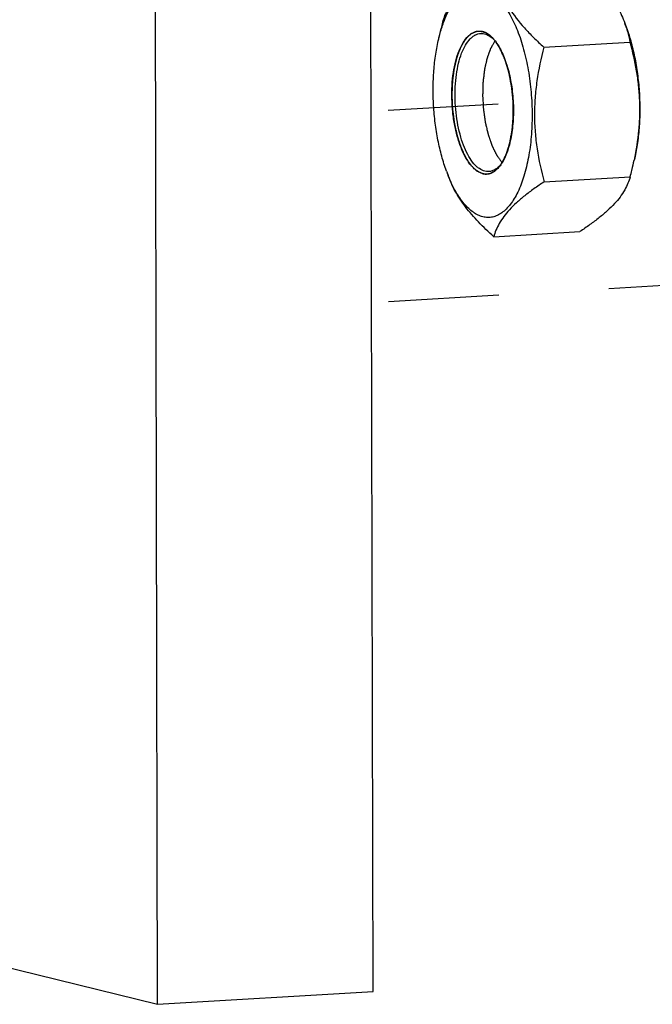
# Model space of a CAD drawing. Header units: millimetres. Extents: x 0 to 2731, y -3524 to -2222.
# Tile 102 of 221: x 1668 to 1695, y -2644 to -2603. Entities that reach past the tile are written whole.
import ezdxf

# ---------------------------------------------------------------- set-up
doc = ezdxf.new("R2010")
doc.units = ezdxf.units.MM
doc.header["$LTSCALE"] = 46.255
doc.linetypes.add('HIDDEN', pattern=[0.2, 0.1, -0.1])
doc.layers.get('0').update_dxf_attribs({"linetype": 'CONTINUOUS'})
doc.layers.add('00_COMPONENTS', color=7, linetype='CONTINUOUS')

msp = doc.modelspace()

# ---------------------------------------------------------------- linework, layer by layer
at = {"linetype": 'HIDDEN'}
for p, q in [((1683.603, -2606.885), (1689.557, -2606.537)), ((1683.621, -2614.899), (1715.791, -2613.016))]:
    msp.add_line(p, q, dxfattribs=at)
at = {"layer": '00_COMPONENTS', "color": 7}
for p, q in [((1682.97, -2643.838), (1682.355, -2365.818)), ((1673.942, -2644.368), (1673.327, -2366.349)), ((1693.524, -2603.242), (1693.593, -2603.433)), ((1685.722, -2603.895), (1685.824, -2603.463)), ((1690.126, -2604.242), (1693.738, -2604.03)), ((1693.816, -2609.41), (1693.919, -2608.978)), ((1686.047, -2609.44), (1686.117, -2609.63)), ((1690.139, -2609.889), (1693.75, -2609.677)), ((1688.027, -2612.189), (1691.638, -2611.977)), ((1630.936, -2633.746), (1673.942, -2644.368)), ((1673.942, -2644.368), (1682.97, -2643.838))]:
    msp.add_line(p, q, dxfattribs=at)
for centre, radius, start, end in [((1701.225, -2607.128), 15.831, 165.6168, 166.6127), ((1689.19, -2604.828), 4.615, 17.5828, 20.1003), ((1687.135, -2604.822), 1.273, 45.1197, 46.682), ((1686.813, -2604.969), 1.611, 40.0276, 41.9117), ((1687.093, -2604.864), 1.332, 44.3209, 45.1252), ((1679.996, -2606.117), 14.207, 346.601, 348.3913), ((1692.342, -2607.138), 6.703, 200.0847, 201.8221), ((1687.01, -2608.249), 1.605, 324.8068, 326.6379), ((1687.298, -2608.318), 1.33, 321.4859, 322.3293), ((1678.415, -2605.744), 15.831, 345.6168, 346.6127)]:
    msp.add_arc(centre, radius, start, end, dxfattribs=at)
for points, knots in [([(1691.613, -2600.684), (1691.833, -2600.882), (1692.249, -2601.281), (1692.799, -2601.912), (1693.232, -2602.562), (1693.441, -2603.017), (1693.524, -2603.242)], [0, 0, 0, 0, 0.27568, 0.53586, 0.777098, 1, 1, 1, 1]), ([(1685.89, -2603.196), (1685.917, -2603.103), (1685.983, -2602.914), (1686.177, -2602.519), (1686.473, -2602.134), (1686.85, -2601.763), (1687.196, -2601.471), (1687.584, -2601.18), (1687.859, -2600.99), (1688.002, -2600.896)], [0, 0, 0, 0, 0.090643, 0.188157, 0.412777, 0.543282, 0.685714, 0.838593, 1, 1, 1, 1]), ([(1688.002, -2600.896), (1688.029, -2601.037), (1688.094, -2601.323), (1688.233, -2601.749), (1688.421, -2602.177), (1688.755, -2602.761), (1689.193, -2603.318), (1689.702, -2603.849), (1689.982, -2604.111), (1690.126, -2604.242)], [0, 0, 0, 0, 0.106789, 0.21718, 0.332414, 0.453614, 0.715399, 0.855348, 1, 1, 1, 1]), ([(1685.927, -2603.208), (1685.973, -2603.084), (1686.07, -2602.849), (1686.242, -2602.527), (1686.403, -2602.296), (1686.541, -2602.14), (1686.675, -2602.01), (1686.852, -2601.88), (1687.082, -2601.78), (1687.319, -2601.744), (1687.476, -2601.763), (1687.553, -2601.782)], [0, 0, 0, 0, 0.168535, 0.322342, 0.461278, 0.525394, 0.586143, 0.698537, 0.801757, 0.900429, 1, 1, 1, 1]), ([(1687.553, -2601.782), (1687.623, -2601.799), (1687.764, -2601.851), (1687.967, -2601.973), (1688.165, -2602.138), (1688.357, -2602.346), (1688.54, -2602.593), (1688.781, -2602.988), (1689.047, -2603.568), (1689.301, -2604.353), (1689.49, -2605.221), (1689.608, -2606.139), (1689.65, -2607.074), (1689.614, -2607.99), (1689.501, -2608.852), (1689.317, -2609.629), (1689.102, -2610.202), (1688.896, -2610.589), (1688.734, -2610.83), (1688.56, -2611.031), (1688.376, -2611.189), (1688.182, -2611.303), (1687.982, -2611.371), (1687.776, -2611.391), (1687.64, -2611.372), (1687.574, -2611.356)], [0, 0, 0, 0, 0.019224, 0.040028, 0.062815, 0.087841, 0.115217, 0.144949, 0.211082, 0.284995, 0.364727, 0.447914, 0.531972, 0.614264, 0.692263, 0.763717, 0.826858, 0.854987, 0.880754, 0.904235, 0.925632, 0.945304, 0.963783, 0.981763, 1, 1, 1, 1]), ([(1685.722, -2603.895), (1685.736, -2603.834), (1685.794, -2603.603), (1685.865, -2603.374), (1685.927, -2603.208)], [0, 0, 0, 0, 0.260505, 1, 1, 1, 1]), ([(1687.57, -2609.548), (1687.483, -2609.526), (1687.354, -2609.462), (1687.201, -2609.337), (1687.04, -2609.168), (1686.854, -2608.893), (1686.665, -2608.498), (1686.507, -2608.034), (1686.385, -2607.52), (1686.304, -2606.972), (1686.268, -2606.409), (1686.276, -2605.853), (1686.329, -2605.321), (1686.425, -2604.834), (1686.561, -2604.407), (1686.732, -2604.055), (1686.907, -2603.822), (1687.062, -2603.691), (1687.178, -2603.623), (1687.299, -2603.582), (1687.381, -2603.573), (1687.422, -2603.573)], [0, 0, 0, 0, 0.039201, 0.061498, 0.08591, 0.141394, 0.205618, 0.277468, 0.355212, 0.436723, 0.51965, 0.601562, 0.680085, 0.753044, 0.818628, 0.875602, 0.923637, 0.944645, 0.964022, 0.982261, 1, 1, 1, 1]), ([(1687.66, -2609.443), (1687.577, -2609.422), (1687.453, -2609.361), (1687.307, -2609.243), (1687.152, -2609.081), (1686.974, -2608.82), (1686.791, -2608.443), (1686.638, -2608.001), (1686.52, -2607.51), (1686.44, -2606.986), (1686.402, -2606.448), (1686.407, -2605.913), (1686.455, -2605.401), (1686.543, -2604.929), (1686.669, -2604.514), (1686.829, -2604.168), (1686.994, -2603.936), (1687.141, -2603.803), (1687.251, -2603.731), (1687.366, -2603.684), (1687.445, -2603.671), (1687.483, -2603.668)], [0, 0, 0, 0, 0.039025, 0.061191, 0.085442, 0.140516, 0.204238, 0.275541, 0.352749, 0.433794, 0.516384, 0.598141, 0.676732, 0.750006, 0.816149, 0.873884, 0.922768, 0.944162, 0.963845, 0.98226, 1, 1, 1, 1]), ([(1687.422, -2603.573), (1687.433, -2603.573), (1687.478, -2603.575), (1687.523, -2603.582), (1687.557, -2603.59)], [0, 0, 0, 0, 0.247325, 1, 1, 1, 1]), ([(1687.483, -2603.668), (1687.497, -2603.668), (1687.552, -2603.667), (1687.607, -2603.674), (1687.647, -2603.684)], [0, 0, 0, 0, 0.247497, 1, 1, 1, 1]), ([(1687.557, -2603.59), (1687.639, -2603.61), (1687.808, -2603.692), (1687.945, -2603.819), (1688.011, -2603.893)], [0, 0, 0, 0, 0.459361, 1, 1, 1, 1]), ([(1687.647, -2603.684), (1687.711, -2603.7), (1687.842, -2603.757), (1687.953, -2603.845), (1688.008, -2603.896)], [0, 0, 0, 0, 0.467991, 1, 1, 1, 1]), ([(1693.589, -2603.434), (1693.605, -2603.484), (1693.663, -2603.68), (1693.71, -2603.88), (1693.738, -2604.03)], [0, 0, 0, 0, 0.254249, 1, 1, 1, 1]), ([(1693.593, -2603.433), (1693.668, -2603.638), (1693.804, -2604.068), (1693.96, -2604.742), (1694.072, -2605.452), (1694.139, -2606.183), (1694.158, -2606.916), (1694.13, -2607.634), (1694.053, -2608.322), (1693.969, -2608.765), (1693.919, -2608.978)], [0, 0, 0, 0, 0.116534, 0.24023, 0.368858, 0.5, 0.631142, 0.75977, 0.883466, 1, 1, 1, 1]), ([(1686.047, -2609.44), (1685.972, -2609.235), (1685.837, -2608.805), (1685.681, -2608.13), (1685.568, -2607.42), (1685.501, -2606.69), (1685.482, -2605.957), (1685.511, -2605.238), (1685.587, -2604.55), (1685.671, -2604.107), (1685.722, -2603.895)], [0, 0, 0, 0, 0.116534, 0.24023, 0.368858, 0.5, 0.631142, 0.75977, 0.883466, 1, 1, 1, 1]), ([(1688.079, -2603.973), (1688.069, -2603.992), (1688.048, -2604.029), (1688.016, -2604.085), (1687.985, -2604.141), (1687.959, -2604.187), (1687.938, -2604.224), (1687.925, -2604.248), (1687.914, -2604.266), (1687.908, -2604.278), (1687.903, -2604.287), (1687.9, -2604.292), (1687.898, -2604.296), (1687.896, -2604.298), (1687.895, -2604.302), (1687.893, -2604.306), (1687.89, -2604.315), (1687.886, -2604.328), (1687.879, -2604.346), (1687.873, -2604.363), (1687.864, -2604.387), (1687.854, -2604.416), (1687.841, -2604.451), (1687.828, -2604.486), (1687.816, -2604.521), (1687.803, -2604.556), (1687.79, -2604.591), (1687.78, -2604.62), (1687.771, -2604.644), (1687.765, -2604.661), (1687.76, -2604.676), (1687.755, -2604.688), (1687.753, -2604.695), (1687.751, -2604.701), (1687.749, -2604.705), (1687.748, -2604.71), (1687.746, -2604.717), (1687.744, -2604.726), (1687.741, -2604.74), (1687.737, -2604.757), (1687.731, -2604.785), (1687.723, -2604.82), (1687.714, -2604.861), (1687.705, -2604.903), (1687.695, -2604.945), (1687.686, -2604.987), (1687.676, -2605.028), (1687.667, -2605.07), (1687.659, -2605.105), (1687.653, -2605.133), (1687.648, -2605.153), (1687.644, -2605.174), (1687.64, -2605.191), (1687.638, -2605.207), (1687.636, -2605.222), (1687.634, -2605.241), (1687.631, -2605.263), (1687.628, -2605.294), (1687.622, -2605.346), (1687.613, -2605.422), (1687.602, -2605.512), (1687.593, -2605.588), (1687.587, -2605.641), (1687.583, -2605.671), (1687.581, -2605.69), (1687.58, -2605.703), (1687.579, -2605.711), (1687.578, -2605.718), (1687.578, -2605.728), (1687.577, -2605.744), (1687.577, -2605.764), (1687.576, -2605.796), (1687.575, -2605.836), (1687.573, -2605.9), (1687.571, -2605.979), (1687.569, -2606.059), (1687.567, -2606.123), (1687.566, -2606.163), (1687.565, -2606.195), (1687.564, -2606.218), (1687.564, -2606.238), (1687.563, -2606.254), (1687.563, -2606.264), (1687.563, -2606.271), (1687.563, -2606.275), (1687.563, -2606.279), (1687.563, -2606.285), (1687.564, -2606.297), (1687.565, -2606.324), (1687.568, -2606.365), (1687.571, -2606.414), (1687.575, -2606.48), (1687.579, -2606.563), (1687.584, -2606.645), (1687.588, -2606.711), (1687.591, -2606.76), (1687.593, -2606.801), (1687.595, -2606.828), (1687.595, -2606.841), (1687.596, -2606.846), (1687.596, -2606.85), (1687.597, -2606.854), (1687.598, -2606.861), (1687.599, -2606.871), (1687.601, -2606.886), (1687.604, -2606.906), (1687.607, -2606.93), (1687.612, -2606.961), (1687.618, -2607.001), (1687.627, -2607.064), (1687.638, -2607.143), (1687.65, -2607.222), (1687.659, -2607.285), (1687.664, -2607.325), (1687.669, -2607.356), (1687.672, -2607.376), (1687.674, -2607.392), (1687.675, -2607.402), (1687.677, -2607.409), (1687.679, -2607.417), (1687.682, -2607.429), (1687.686, -2607.448), (1687.693, -2607.478), (1687.706, -2607.529), (1687.723, -2607.604), (1687.744, -2607.692), (1687.762, -2607.766), (1687.774, -2607.818), (1687.781, -2607.848), (1687.786, -2607.87), (1687.791, -2607.889), (1687.794, -2607.903), (1687.798, -2607.918), (1687.804, -2607.935), (1687.811, -2607.955), (1687.818, -2607.976), (1687.827, -2608.002), (1687.839, -2608.036), (1687.853, -2608.077), (1687.867, -2608.117), (1687.881, -2608.157), (1687.895, -2608.198), (1687.91, -2608.238), (1687.924, -2608.279), (1687.935, -2608.312), (1687.945, -2608.339), (1687.951, -2608.356), (1687.955, -2608.37), (1687.958, -2608.378), (1687.961, -2608.385), (1687.962, -2608.39), (1687.965, -2608.394), (1687.967, -2608.4), (1687.971, -2608.407), (1687.976, -2608.418), (1687.983, -2608.432), (1687.992, -2608.448), (1688.003, -2608.471), (1688.017, -2608.499), (1688.033, -2608.532), (1688.05, -2608.566), (1688.067, -2608.599), (1688.083, -2608.632), (1688.1, -2608.666), (1688.114, -2608.694), (1688.125, -2608.716), (1688.133, -2608.733), (1688.142, -2608.75), (1688.148, -2608.762), (1688.152, -2608.771), (1688.154, -2608.775), (1688.156, -2608.778), (1688.158, -2608.78), (1688.16, -2608.784), (1688.164, -2608.789), (1688.17, -2608.798), (1688.178, -2608.809), (1688.191, -2608.826), (1688.207, -2608.848), (1688.232, -2608.883), (1688.264, -2608.928), (1688.303, -2608.98), (1688.341, -2609.033), (1688.367, -2609.068), (1688.379, -2609.086)], [0, 0, 0, 0, 0.015625, 0.03125, 0.046875, 0.0625, 0.070312, 0.078125, 0.082031, 0.085938, 0.087891, 0.089844, 0.090332, 0.09082, 0.091797, 0.092773, 0.09375, 0.097656, 0.101562, 0.105469, 0.109375, 0.117188, 0.125, 0.132812, 0.140625, 0.148438, 0.15625, 0.164062, 0.167969, 0.171875, 0.175781, 0.177734, 0.179688, 0.180664, 0.181641, 0.182617, 0.183594, 0.185547, 0.1875, 0.191406, 0.195312, 0.203125, 0.210938, 0.21875, 0.226562, 0.234375, 0.242188, 0.25, 0.257812, 0.261719, 0.265625, 0.269531, 0.273438, 0.275391, 0.277344, 0.28125, 0.285156, 0.289062, 0.296875, 0.3125, 0.328125, 0.34375, 0.351562, 0.355469, 0.359375, 0.361328, 0.362305, 0.363281, 0.365234, 0.367188, 0.371094, 0.375, 0.382812, 0.390625, 0.40625, 0.421875, 0.429688, 0.4375, 0.441406, 0.445312, 0.449219, 0.451172, 0.453125, 0.454102, 0.45459, 0.455078, 0.456055, 0.457031, 0.460938, 0.46875, 0.476562, 0.484375, 0.5, 0.515625, 0.523438, 0.53125, 0.539062, 0.542969, 0.543945, 0.544922, 0.54541, 0.545898, 0.546875, 0.548828, 0.550781, 0.554688, 0.558594, 0.5625, 0.570312, 0.578125, 0.59375, 0.609375, 0.617188, 0.625, 0.628906, 0.632812, 0.634766, 0.636719, 0.637695, 0.638672, 0.640625, 0.644531, 0.648438, 0.65625, 0.671875, 0.6875, 0.703125, 0.710938, 0.714844, 0.71875, 0.722656, 0.724609, 0.726562, 0.730469, 0.734375, 0.738281, 0.742188, 0.75, 0.757812, 0.765625, 0.773438, 0.78125, 0.789062, 0.796875, 0.804688, 0.808594, 0.8125, 0.814453, 0.816406, 0.817383, 0.818359, 0.819336, 0.820312, 0.822266, 0.824219, 0.828125, 0.832031, 0.835938, 0.84375, 0.851562, 0.859375, 0.867188, 0.875, 0.882812, 0.890625, 0.894531, 0.898438, 0.902344, 0.90625, 0.907227, 0.908203, 0.90918, 0.909668, 0.910156, 0.912109, 0.914062, 0.917969, 0.921875, 0.929688, 0.9375, 0.953125, 0.96875, 0.984375, 1, 1, 1, 1]), ([(1688.046, -2603.933), (1688.102, -2603.999), (1688.208, -2604.148), (1688.349, -2604.399), (1688.476, -2604.688), (1688.628, -2605.127), (1688.769, -2605.732), (1688.856, -2606.494), (1688.858, -2607.262), (1688.789, -2607.879), (1688.689, -2608.332), (1688.596, -2608.633), (1688.486, -2608.899), (1688.398, -2609.059), (1688.35, -2609.131)], [0, 0, 0, 0, 0.047595, 0.100573, 0.158608, 0.221144, 0.35664, 0.500095, 0.643536, 0.778991, 0.841499, 0.899501, 0.952443, 1, 1, 1, 1]), ([(1693.738, -2604.03), (1693.844, -2604.427), (1693.981, -2605.032), (1694.094, -2605.851), (1694.14, -2606.474), (1694.145, -2607.101), (1694.094, -2607.94), (1693.997, -2608.564), (1693.912, -2608.976)], [0, 0, 0, 0, 0.246889, 0.37124, 0.496186, 0.621666, 0.747567, 1, 1, 1, 1]), ([(1690.126, -2604.242), (1690.007, -2604.708), (1689.858, -2605.415), (1689.753, -2606.37), (1689.726, -2607.088), (1689.756, -2607.802), (1689.865, -2608.742), (1690.017, -2609.435), (1690.139, -2609.889)], [0, 0, 0, 0, 0.252308, 0.378271, 0.503861, 0.628911, 0.753307, 1, 1, 1, 1]), ([(1687.824, -2609.458), (1687.81, -2609.459), (1687.755, -2609.46), (1687.7, -2609.453), (1687.66, -2609.443)], [0, 0, 0, 0, 0.247497, 1, 1, 1, 1]), ([(1688.321, -2609.174), (1688.283, -2609.228), (1688.204, -2609.327), (1688.068, -2609.447), (1687.924, -2609.528), (1687.822, -2609.555), (1687.772, -2609.561)], [0, 0, 0, 0, 0.288615, 0.546988, 0.78099, 1, 1, 1, 1]), ([(1688.338, -2609.146), (1688.302, -2609.192), (1688.226, -2609.275), (1688.098, -2609.374), (1687.964, -2609.437), (1687.87, -2609.456), (1687.824, -2609.458)], [0, 0, 0, 0, 0.284651, 0.541303, 0.776518, 1, 1, 1, 1]), ([(1688.027, -2612.189), (1687.807, -2611.99), (1687.391, -2611.591), (1686.842, -2610.96), (1686.408, -2610.311), (1686.199, -2609.855), (1686.117, -2609.63)], [0, 0, 0, 0, 0.27568, 0.53586, 0.777098, 1, 1, 1, 1]), ([(1687.574, -2611.356), (1687.505, -2611.339), (1687.365, -2611.287), (1687.165, -2611.168), (1686.969, -2611.006), (1686.78, -2610.804), (1686.598, -2610.562), (1686.36, -2610.176), (1686.21, -2609.855), (1686.12, -2609.63)], [0, 0, 0, 0, 0.091428, 0.190249, 0.298343, 0.416917, 0.546514, 0.687187, 1, 1, 1, 1]), ([(1687.772, -2609.561), (1687.755, -2609.563), (1687.687, -2609.568), (1687.619, -2609.56), (1687.57, -2609.548)], [0, 0, 0, 0, 0.248005, 1, 1, 1, 1]), ([(1690.139, -2609.889), (1689.996, -2609.984), (1689.721, -2610.173), (1689.333, -2610.464), (1688.987, -2610.756), (1688.61, -2611.127), (1688.314, -2611.513), (1688.119, -2611.907), (1688.053, -2612.096), (1688.027, -2612.189)], [0, 0, 0, 0, 0.161407, 0.314286, 0.456718, 0.587223, 0.811843, 0.909357, 1, 1, 1, 1]), ([(1693.75, -2609.677), (1693.724, -2609.769), (1693.658, -2609.959), (1693.463, -2610.353), (1693.168, -2610.738), (1692.791, -2611.109), (1692.445, -2611.401), (1692.057, -2611.693), (1691.781, -2611.882), (1691.638, -2611.977)], [0, 0, 0, 0, 0.090643, 0.188157, 0.412777, 0.543282, 0.685714, 0.838593, 1, 1, 1, 1])]:
    msp.add_open_spline(points, degree=3, knots=knots, dxfattribs=at)
at = {"layer": '00_COMPONENTS', "color": 4}
for points, knots in [([(1687.557, -2603.59), (1687.536, -2603.59), (1687.504, -2603.589), (1687.463, -2603.588), (1687.431, -2603.587), (1687.405, -2603.587), (1687.384, -2603.586), (1687.369, -2603.586), (1687.353, -2603.586), (1687.34, -2603.586), (1687.33, -2603.585), (1687.323, -2603.585), (1687.318, -2603.585), (1687.314, -2603.585), (1687.311, -2603.585), (1687.308, -2603.585), (1687.307, -2603.585), (1687.306, -2603.585), (1687.305, -2603.585), (1687.304, -2603.586), (1687.302, -2603.587), (1687.299, -2603.588), (1687.295, -2603.59), (1687.29, -2603.592), (1687.284, -2603.595), (1687.274, -2603.6), (1687.261, -2603.605), (1687.246, -2603.612), (1687.231, -2603.619), (1687.211, -2603.628), (1687.186, -2603.639), (1687.161, -2603.65), (1687.141, -2603.659), (1687.126, -2603.666), (1687.111, -2603.673), (1687.098, -2603.679), (1687.088, -2603.683), (1687.082, -2603.686), (1687.077, -2603.688), (1687.073, -2603.69), (1687.07, -2603.691), (1687.068, -2603.692), (1687.066, -2603.693), (1687.065, -2603.693), (1687.065, -2603.694), (1687.063, -2603.695), (1687.061, -2603.697), (1687.059, -2603.7), (1687.055, -2603.704), (1687.05, -2603.708), (1687.045, -2603.714), (1687.035, -2603.723), (1687.024, -2603.734), (1687.01, -2603.748), (1686.996, -2603.761), (1686.978, -2603.78), (1686.955, -2603.802), (1686.932, -2603.825), (1686.913, -2603.843), (1686.899, -2603.857), (1686.885, -2603.87), (1686.874, -2603.882), (1686.865, -2603.891), (1686.859, -2603.897), (1686.854, -2603.901), (1686.851, -2603.904), (1686.848, -2603.907), (1686.846, -2603.909), (1686.845, -2603.91), (1686.844, -2603.911), (1686.843, -2603.913), (1686.842, -2603.914), (1686.84, -2603.917), (1686.838, -2603.921), (1686.835, -2603.927), (1686.83, -2603.933), (1686.825, -2603.942), (1686.817, -2603.955), (1686.807, -2603.972), (1686.794, -2603.993), (1686.782, -2604.013), (1686.766, -2604.04), (1686.745, -2604.074), (1686.724, -2604.108), (1686.708, -2604.135), (1686.696, -2604.156), (1686.683, -2604.176), (1686.673, -2604.193), (1686.665, -2604.207), (1686.66, -2604.215), (1686.656, -2604.222), (1686.652, -2604.227), (1686.65, -2604.231), (1686.648, -2604.235), (1686.646, -2604.237), (1686.645, -2604.24), (1686.643, -2604.245), (1686.641, -2604.25), (1686.639, -2604.256), (1686.636, -2604.265), (1686.631, -2604.276), (1686.625, -2604.293), (1686.616, -2604.314), (1686.607, -2604.34), (1686.597, -2604.365), (1686.583, -2604.399), (1686.567, -2604.442), (1686.547, -2604.493), (1686.53, -2604.536), (1686.517, -2604.57), (1686.509, -2604.591), (1686.502, -2604.608), (1686.497, -2604.621), (1686.493, -2604.632), (1686.49, -2604.639), (1686.489, -2604.644), (1686.487, -2604.647), (1686.487, -2604.651), (1686.485, -2604.656), (1686.483, -2604.664), (1686.48, -2604.677), (1686.476, -2604.692), (1686.471, -2604.712), (1686.465, -2604.737), (1686.456, -2604.778), (1686.443, -2604.828), (1686.429, -2604.888), (1686.414, -2604.949), (1686.402, -2604.999), (1686.392, -2605.039), (1686.386, -2605.064), (1686.381, -2605.085), (1686.377, -2605.1), (1686.374, -2605.112), (1686.372, -2605.121), (1686.371, -2605.126), (1686.369, -2605.13), (1686.369, -2605.134), (1686.368, -2605.14), (1686.367, -2605.149), (1686.365, -2605.163), (1686.363, -2605.18), (1686.36, -2605.203), (1686.356, -2605.231), (1686.35, -2605.275), (1686.342, -2605.331), (1686.333, -2605.399), (1686.324, -2605.466), (1686.317, -2605.522), (1686.311, -2605.567), (1686.307, -2605.595), (1686.304, -2605.617), (1686.302, -2605.634), (1686.3, -2605.648), (1686.298, -2605.658), (1686.298, -2605.663), (1686.297, -2605.667), (1686.297, -2605.672), (1686.297, -2605.678), (1686.296, -2605.689), (1686.296, -2605.704), (1686.295, -2605.722), (1686.294, -2605.746), (1686.293, -2605.777), (1686.291, -2605.825), (1686.288, -2605.886), (1686.285, -2605.959), (1686.282, -2606.032), (1686.28, -2606.092), (1686.278, -2606.141), (1686.276, -2606.171), (1686.275, -2606.195), (1686.275, -2606.214), (1686.274, -2606.229), (1686.273, -2606.239), (1686.273, -2606.246), (1686.273, -2606.25), (1686.273, -2606.255), (1686.273, -2606.261), (1686.274, -2606.271), (1686.275, -2606.287), (1686.275, -2606.305), (1686.277, -2606.329), (1686.278, -2606.36), (1686.28, -2606.408), (1686.283, -2606.469), (1686.286, -2606.542), (1686.289, -2606.615), (1686.292, -2606.676), (1686.294, -2606.725), (1686.295, -2606.756), (1686.296, -2606.78), (1686.297, -2606.798), (1686.298, -2606.813), (1686.298, -2606.824), (1686.299, -2606.83), (1686.299, -2606.835), (1686.299, -2606.839), (1686.3, -2606.845), (1686.302, -2606.856), (1686.304, -2606.871), (1686.306, -2606.889), (1686.309, -2606.913), (1686.313, -2606.942), (1686.319, -2606.99), (1686.327, -2607.05), (1686.336, -2607.122), (1686.345, -2607.194), (1686.353, -2607.254), (1686.359, -2607.302), (1686.363, -2607.331), (1686.366, -2607.355), (1686.368, -2607.373), (1686.37, -2607.388), (1686.372, -2607.399), (1686.372, -2607.405), (1686.373, -2607.409), (1686.374, -2607.413), (1686.375, -2607.419), (1686.377, -2607.429), (1686.38, -2607.443), (1686.384, -2607.46), (1686.389, -2607.483), (1686.395, -2607.511), (1686.405, -2607.556), (1686.418, -2607.613), (1686.433, -2607.681), (1686.447, -2607.748), (1686.46, -2607.805), (1686.47, -2607.85), (1686.476, -2607.878), (1686.481, -2607.901), (1686.485, -2607.918), (1686.488, -2607.932), (1686.49, -2607.942), (1686.491, -2607.947), (1686.492, -2607.952), (1686.494, -2607.956), (1686.495, -2607.961), (1686.498, -2607.97), (1686.502, -2607.983), (1686.508, -2607.998), (1686.514, -2608.019), (1686.523, -2608.045), (1686.536, -2608.087), (1686.553, -2608.138), (1686.574, -2608.201), (1686.594, -2608.263), (1686.611, -2608.315), (1686.625, -2608.356), (1686.633, -2608.382), (1686.64, -2608.403), (1686.645, -2608.419), (1686.65, -2608.432), (1686.653, -2608.441), (1686.654, -2608.446), (1686.656, -2608.45), (1686.657, -2608.453), (1686.659, -2608.457), (1686.663, -2608.465), (1686.668, -2608.476), (1686.674, -2608.489), (1686.682, -2608.506), (1686.692, -2608.528), (1686.708, -2608.563), (1686.729, -2608.606), (1686.753, -2608.658), (1686.774, -2608.702), (1686.79, -2608.736), (1686.802, -2608.763), (1686.814, -2608.789), (1686.825, -2608.81), (1686.833, -2608.828), (1686.839, -2608.841), (1686.844, -2608.852), (1686.847, -2608.859), (1686.849, -2608.863), (1686.851, -2608.867), (1686.853, -2608.869), (1686.855, -2608.873), (1686.859, -2608.879), (1686.865, -2608.887), (1686.872, -2608.898), (1686.881, -2608.911), (1686.893, -2608.929), (1686.907, -2608.949), (1686.921, -2608.97), (1686.939, -2608.997), (1686.962, -2609.032), (1686.985, -2609.066), (1687.004, -2609.093), (1687.018, -2609.114), (1687.032, -2609.135), (1687.043, -2609.152), (1687.053, -2609.165), (1687.058, -2609.174), (1687.063, -2609.181), (1687.067, -2609.186), (1687.069, -2609.19), (1687.071, -2609.193), (1687.073, -2609.195), (1687.073, -2609.196), (1687.074, -2609.197), (1687.076, -2609.198), (1687.078, -2609.201), (1687.081, -2609.204), (1687.085, -2609.207), (1687.09, -2609.212), (1687.096, -2609.218), (1687.106, -2609.227), (1687.119, -2609.239), (1687.134, -2609.254), (1687.149, -2609.268), (1687.169, -2609.287), (1687.194, -2609.311), (1687.219, -2609.335), (1687.239, -2609.354), (1687.254, -2609.368), (1687.269, -2609.383), (1687.282, -2609.395), (1687.292, -2609.404), (1687.298, -2609.41), (1687.303, -2609.415), (1687.307, -2609.419), (1687.31, -2609.422), (1687.312, -2609.424), (1687.314, -2609.425), (1687.315, -2609.426), (1687.316, -2609.426), (1687.317, -2609.427), (1687.319, -2609.428), (1687.323, -2609.43), (1687.327, -2609.431), (1687.332, -2609.434), (1687.339, -2609.437), (1687.349, -2609.442), (1687.363, -2609.449), (1687.378, -2609.456), (1687.394, -2609.464), (1687.416, -2609.474), (1687.442, -2609.487), (1687.474, -2609.502), (1687.517, -2609.522), (1687.549, -2609.537), (1687.57, -2609.548)], [0, 0, 0, 0, 0.015625, 0.023438, 0.03125, 0.039062, 0.042969, 0.046875, 0.050781, 0.054688, 0.056641, 0.058594, 0.05957, 0.060547, 0.061523, 0.062012, 0.062256, 0.0625, 0.062744, 0.062988, 0.063477, 0.064453, 0.06543, 0.066406, 0.068359, 0.070312, 0.074219, 0.078125, 0.082031, 0.085938, 0.09375, 0.101562, 0.105469, 0.109375, 0.113281, 0.117188, 0.119141, 0.121094, 0.12207, 0.123047, 0.124023, 0.124512, 0.124756, 0.125, 0.125244, 0.125488, 0.125977, 0.126953, 0.12793, 0.128906, 0.130859, 0.132812, 0.136719, 0.140625, 0.144531, 0.148438, 0.15625, 0.164062, 0.167969, 0.171875, 0.175781, 0.179688, 0.181641, 0.183594, 0.18457, 0.185547, 0.186523, 0.187012, 0.187256, 0.1875, 0.187744, 0.187988, 0.188477, 0.189453, 0.19043, 0.191406, 0.193359, 0.195312, 0.199219, 0.203125, 0.207031, 0.210938, 0.21875, 0.226562, 0.230469, 0.234375, 0.238281, 0.242188, 0.244141, 0.246094, 0.24707, 0.248047, 0.249023, 0.249512, 0.25, 0.250488, 0.250977, 0.251953, 0.25293, 0.253906, 0.255859, 0.257812, 0.261719, 0.265625, 0.269531, 0.273438, 0.28125, 0.289062, 0.296875, 0.300781, 0.304688, 0.306641, 0.308594, 0.310547, 0.311523, 0.312012, 0.3125, 0.312988, 0.313477, 0.314453, 0.316406, 0.318359, 0.320312, 0.324219, 0.328125, 0.335938, 0.34375, 0.351562, 0.359375, 0.363281, 0.367188, 0.369141, 0.371094, 0.373047, 0.374023, 0.374512, 0.375, 0.375488, 0.375977, 0.376953, 0.378906, 0.380859, 0.382812, 0.386719, 0.390625, 0.398438, 0.40625, 0.414062, 0.421875, 0.425781, 0.429688, 0.431641, 0.433594, 0.435547, 0.436523, 0.437012, 0.4375, 0.437988, 0.438477, 0.439453, 0.441406, 0.443359, 0.445312, 0.449219, 0.453125, 0.460938, 0.46875, 0.476562, 0.484375, 0.488281, 0.492188, 0.494141, 0.496094, 0.498047, 0.499023, 0.499512, 0.5, 0.500488, 0.500977, 0.501953, 0.503906, 0.505859, 0.507812, 0.511719, 0.515625, 0.523438, 0.53125, 0.539062, 0.546875, 0.550781, 0.554688, 0.556641, 0.558594, 0.560547, 0.561523, 0.562012, 0.5625, 0.562988, 0.563477, 0.564453, 0.566406, 0.568359, 0.570312, 0.574219, 0.578125, 0.585938, 0.59375, 0.601562, 0.609375, 0.613281, 0.617188, 0.619141, 0.621094, 0.623047, 0.624023, 0.624512, 0.625, 0.625488, 0.625977, 0.626953, 0.628906, 0.630859, 0.632812, 0.636719, 0.640625, 0.648438, 0.65625, 0.664062, 0.671875, 0.675781, 0.679688, 0.681641, 0.683594, 0.685547, 0.686523, 0.687012, 0.6875, 0.687988, 0.688477, 0.689453, 0.691406, 0.693359, 0.695312, 0.699219, 0.703125, 0.710938, 0.71875, 0.726562, 0.734375, 0.738281, 0.742188, 0.744141, 0.746094, 0.748047, 0.749023, 0.749512, 0.75, 0.750488, 0.750977, 0.751953, 0.753906, 0.755859, 0.757812, 0.761719, 0.765625, 0.773438, 0.78125, 0.789062, 0.792969, 0.796875, 0.800781, 0.804688, 0.806641, 0.808594, 0.810547, 0.811523, 0.812012, 0.8125, 0.812988, 0.813477, 0.814453, 0.816406, 0.818359, 0.820312, 0.824219, 0.828125, 0.832031, 0.835938, 0.84375, 0.851562, 0.855469, 0.859375, 0.863281, 0.867188, 0.869141, 0.871094, 0.87207, 0.873047, 0.874023, 0.874512, 0.874756, 0.875, 0.875244, 0.875488, 0.875977, 0.876953, 0.87793, 0.878906, 0.880859, 0.882812, 0.886719, 0.890625, 0.894531, 0.898438, 0.90625, 0.914062, 0.917969, 0.921875, 0.925781, 0.929688, 0.931641, 0.933594, 0.93457, 0.935547, 0.936523, 0.937012, 0.937256, 0.9375, 0.937744, 0.937988, 0.938477, 0.939453, 0.94043, 0.941406, 0.943359, 0.945312, 0.949219, 0.953125, 0.957031, 0.960938, 0.96875, 0.976562, 0.984375, 1, 1, 1, 1]), ([(1688.024, -2603.908), (1688.015, -2603.898), (1687.997, -2603.879), (1687.977, -2603.857), (1687.963, -2603.843), (1687.958, -2603.837), (1687.953, -2603.832), (1687.949, -2603.827), (1687.94, -2603.82), (1687.928, -2603.809), (1687.913, -2603.795), (1687.899, -2603.782), (1687.886, -2603.771), (1687.878, -2603.763), (1687.873, -2603.759), (1687.868, -2603.755), (1687.862, -2603.75), (1687.852, -2603.743), (1687.839, -2603.734), (1687.825, -2603.722), (1687.812, -2603.713), (1687.804, -2603.707), (1687.799, -2603.703), (1687.795, -2603.7), (1687.791, -2603.698), (1687.787, -2603.695), (1687.778, -2603.69), (1687.767, -2603.683), (1687.752, -2603.674), (1687.74, -2603.667), (1687.731, -2603.661), (1687.725, -2603.657), (1687.72, -2603.655), (1687.715, -2603.652), (1687.707, -2603.648), (1687.694, -2603.642), (1687.679, -2603.635), (1687.664, -2603.628), (1687.651, -2603.622), (1687.642, -2603.618), (1687.637, -2603.616), (1687.632, -2603.614), (1687.626, -2603.612), (1687.615, -2603.609), (1687.603, -2603.605), (1687.582, -2603.598), (1687.567, -2603.593), (1687.557, -2603.59)], [0, 0, 0, 0, 0.0625, 0.125, 0.140625, 0.15625, 0.164062, 0.171875, 0.1875, 0.21875, 0.25, 0.28125, 0.3125, 0.328125, 0.335938, 0.34375, 0.359375, 0.375, 0.40625, 0.4375, 0.46875, 0.484375, 0.492188, 0.5, 0.507812, 0.515625, 0.53125, 0.5625, 0.59375, 0.625, 0.640625, 0.65625, 0.664062, 0.671875, 0.6875, 0.71875, 0.75, 0.78125, 0.8125, 0.828125, 0.835938, 0.84375, 0.859375, 0.875, 0.90625, 0.9375, 1, 1, 1, 1]), ([(1688.049, -2603.937), (1688.048, -2603.935), (1688.045, -2603.932), (1688.042, -2603.928), (1688.039, -2603.925), (1688.037, -2603.922), (1688.035, -2603.92), (1688.034, -2603.918), (1688.033, -2603.917), (1688.031, -2603.915), (1688.029, -2603.913), (1688.027, -2603.911), (1688.025, -2603.909), (1688.024, -2603.908)], [0, 0, 0, 0, 0.25, 0.375, 0.5, 0.625, 0.6875, 0.75, 0.8125, 0.84375, 0.875, 0.9375, 1, 1, 1, 1]), ([(1688.354, -2609.125), (1688.365, -2609.105), (1688.385, -2609.066), (1688.415, -2609.006), (1688.446, -2608.947), (1688.471, -2608.897), (1688.491, -2608.857), (1688.506, -2608.828), (1688.522, -2608.798), (1688.533, -2608.776), (1688.541, -2608.761), (1688.544, -2608.755), (1688.546, -2608.75), (1688.549, -2608.745), (1688.551, -2608.737), (1688.554, -2608.728), (1688.558, -2608.715), (1688.563, -2608.7), (1688.569, -2608.681), (1688.577, -2608.656), (1688.587, -2608.625), (1688.599, -2608.588), (1688.615, -2608.539), (1688.634, -2608.477), (1688.654, -2608.415), (1688.67, -2608.365), (1688.68, -2608.334), (1688.688, -2608.31), (1688.692, -2608.294), (1688.696, -2608.283), (1688.698, -2608.277), (1688.699, -2608.272), (1688.701, -2608.268), (1688.702, -2608.26), (1688.704, -2608.248), (1688.708, -2608.23), (1688.712, -2608.209), (1688.716, -2608.187), (1688.721, -2608.158), (1688.728, -2608.123), (1688.738, -2608.065), (1688.751, -2607.994), (1688.765, -2607.922), (1688.775, -2607.865), (1688.783, -2607.822), (1688.79, -2607.786), (1688.795, -2607.757), (1688.799, -2607.736), (1688.803, -2607.718), (1688.804, -2607.702), (1688.805, -2607.687), (1688.806, -2607.667), (1688.809, -2607.636), (1688.812, -2607.597), (1688.817, -2607.534), (1688.823, -2607.456), (1688.831, -2607.362), (1688.837, -2607.284), (1688.841, -2607.229), (1688.844, -2607.198), (1688.846, -2607.175), (1688.847, -2607.155), (1688.848, -2607.139), (1688.849, -2607.128), (1688.85, -2607.118), (1688.85, -2607.11), (1688.85, -2607.098), (1688.849, -2607.071), (1688.849, -2607.031), (1688.848, -2606.982), (1688.847, -2606.933), (1688.847, -2606.868), (1688.845, -2606.787), (1688.844, -2606.705), (1688.843, -2606.64), (1688.843, -2606.6), (1688.842, -2606.567), (1688.842, -2606.543), (1688.842, -2606.523), (1688.842, -2606.508), (1688.841, -2606.5), (1688.842, -2606.494), (1688.841, -2606.488), (1688.84, -2606.48), (1688.838, -2606.466), (1688.836, -2606.446), (1688.834, -2606.421), (1688.83, -2606.389), (1688.826, -2606.349), (1688.82, -2606.284), (1688.811, -2606.203), (1688.803, -2606.122), (1688.796, -2606.057), (1688.791, -2606.009), (1688.786, -2605.96), (1688.782, -2605.92), (1688.779, -2605.894), (1688.778, -2605.882), (1688.777, -2605.873), (1688.775, -2605.864), (1688.773, -2605.852), (1688.77, -2605.837), (1688.766, -2605.818), (1688.761, -2605.795), (1688.755, -2605.764), (1688.744, -2605.71), (1688.729, -2605.633), (1688.711, -2605.541), (1688.696, -2605.464), (1688.683, -2605.402), (1688.676, -2605.364), (1688.67, -2605.333), (1688.666, -2605.314), (1688.663, -2605.299), (1688.66, -2605.283), (1688.654, -2605.266), (1688.648, -2605.245), (1688.639, -2605.217), (1688.628, -2605.182), (1688.615, -2605.14), (1688.598, -2605.085), (1688.577, -2605.015), (1688.555, -2604.946), (1688.538, -2604.89), (1688.527, -2604.855), (1688.519, -2604.827), (1688.512, -2604.806), (1688.506, -2604.786), (1688.5, -2604.768), (1688.496, -2604.756), (1688.494, -2604.749), (1688.492, -2604.744), (1688.49, -2604.74), (1688.488, -2604.734), (1688.483, -2604.724), (1688.476, -2604.709), (1688.466, -2604.685), (1688.452, -2604.656), (1688.431, -2604.608), (1688.404, -2604.549), (1688.377, -2604.49), (1688.356, -2604.442), (1688.339, -2604.407), (1688.326, -2604.377), (1688.315, -2604.354), (1688.307, -2604.336), (1688.301, -2604.321), (1688.295, -2604.309), (1688.291, -2604.3), (1688.288, -2604.293), (1688.285, -2604.288), (1688.282, -2604.284), (1688.278, -2604.278), (1688.268, -2604.264), (1688.254, -2604.243), (1688.236, -2604.215), (1688.217, -2604.187), (1688.192, -2604.15), (1688.161, -2604.104), (1688.124, -2604.048), (1688.087, -2603.993), (1688.062, -2603.956), (1688.049, -2603.937)], [0, 0, 0, 0, 0.015625, 0.03125, 0.046875, 0.0625, 0.070312, 0.078125, 0.085938, 0.09375, 0.095703, 0.097656, 0.098633, 0.099609, 0.101562, 0.103516, 0.105469, 0.109375, 0.113281, 0.117188, 0.125, 0.132812, 0.140625, 0.15625, 0.171875, 0.179688, 0.1875, 0.191406, 0.195312, 0.197266, 0.198242, 0.199219, 0.200195, 0.201172, 0.203125, 0.207031, 0.210938, 0.214844, 0.21875, 0.226562, 0.234375, 0.25, 0.265625, 0.273438, 0.28125, 0.289062, 0.292969, 0.296875, 0.300781, 0.302734, 0.304688, 0.308594, 0.3125, 0.320312, 0.328125, 0.34375, 0.359375, 0.375, 0.382812, 0.386719, 0.390625, 0.394531, 0.396484, 0.398438, 0.400391, 0.401367, 0.402344, 0.40625, 0.414062, 0.421875, 0.429688, 0.4375, 0.453125, 0.46875, 0.476562, 0.484375, 0.488281, 0.492188, 0.496094, 0.498047, 0.499023, 0.5, 0.500977, 0.501953, 0.503906, 0.507812, 0.511719, 0.515625, 0.523438, 0.53125, 0.546875, 0.5625, 0.570312, 0.578125, 0.585938, 0.59375, 0.597656, 0.598633, 0.599609, 0.601562, 0.603516, 0.605469, 0.609375, 0.613281, 0.617188, 0.625, 0.640625, 0.65625, 0.671875, 0.679688, 0.6875, 0.691406, 0.695312, 0.697266, 0.699219, 0.703125, 0.707031, 0.710938, 0.71875, 0.726562, 0.734375, 0.75, 0.765625, 0.773438, 0.78125, 0.785156, 0.789062, 0.792969, 0.796875, 0.798828, 0.799805, 0.800781, 0.801758, 0.802734, 0.804688, 0.808594, 0.8125, 0.820312, 0.828125, 0.84375, 0.859375, 0.867188, 0.875, 0.882812, 0.886719, 0.890625, 0.894531, 0.896484, 0.898438, 0.900391, 0.901367, 0.902344, 0.904297, 0.90625, 0.914062, 0.921875, 0.929688, 0.9375, 0.953125, 0.96875, 0.984375, 1, 1, 1, 1]), ([(1687.57, -2609.548), (1687.586, -2609.55), (1687.611, -2609.553), (1687.639, -2609.557), (1687.655, -2609.559), (1687.668, -2609.56), (1687.68, -2609.562), (1687.689, -2609.563), (1687.695, -2609.564), (1687.698, -2609.564), (1687.7, -2609.564), (1687.702, -2609.564), (1687.705, -2609.564), (1687.711, -2609.563), (1687.719, -2609.562), (1687.729, -2609.561), (1687.746, -2609.559), (1687.767, -2609.557), (1687.788, -2609.555), (1687.804, -2609.553), (1687.815, -2609.552), (1687.823, -2609.551), (1687.828, -2609.55), (1687.832, -2609.55), (1687.834, -2609.55), (1687.836, -2609.549), (1687.839, -2609.548), (1687.845, -2609.546), (1687.854, -2609.542), (1687.866, -2609.538), (1687.878, -2609.533), (1687.895, -2609.528), (1687.911, -2609.522), (1687.927, -2609.516), (1687.937, -2609.512), (1687.946, -2609.509), (1687.952, -2609.507), (1687.957, -2609.505), (1687.961, -2609.503), (1687.964, -2609.503), (1687.967, -2609.5), (1687.971, -2609.498), (1687.976, -2609.495), (1687.982, -2609.491), (1687.989, -2609.486), (1687.999, -2609.48), (1688.015, -2609.47), (1688.031, -2609.46), (1688.047, -2609.45), (1688.058, -2609.443), (1688.07, -2609.435), (1688.079, -2609.43), (1688.085, -2609.426), (1688.087, -2609.424), (1688.089, -2609.423), (1688.091, -2609.422), (1688.095, -2609.418), (1688.099, -2609.414), (1688.107, -2609.407), (1688.116, -2609.399), (1688.131, -2609.385), (1688.15, -2609.367), (1688.169, -2609.35), (1688.184, -2609.336), (1688.193, -2609.328), (1688.201, -2609.321), (1688.205, -2609.316), (1688.209, -2609.313), (1688.211, -2609.312), (1688.212, -2609.309), (1688.215, -2609.307), (1688.22, -2609.3), (1688.228, -2609.29), (1688.239, -2609.277), (1688.249, -2609.263), (1688.263, -2609.246), (1688.288, -2609.215), (1688.309, -2609.188), (1688.324, -2609.171)], [0, 0, 0, 0, 0.0625, 0.09375, 0.109375, 0.125, 0.140625, 0.15625, 0.160156, 0.164062, 0.166016, 0.167969, 0.171875, 0.179688, 0.1875, 0.203125, 0.21875, 0.25, 0.28125, 0.296875, 0.3125, 0.320312, 0.328125, 0.332031, 0.333984, 0.335938, 0.339844, 0.34375, 0.359375, 0.375, 0.390625, 0.40625, 0.4375, 0.453125, 0.46875, 0.476562, 0.484375, 0.492188, 0.496094, 0.5, 0.503906, 0.507812, 0.515625, 0.523438, 0.53125, 0.546875, 0.5625, 0.59375, 0.609375, 0.625, 0.640625, 0.65625, 0.660156, 0.664062, 0.666016, 0.667969, 0.671875, 0.679688, 0.6875, 0.703125, 0.71875, 0.75, 0.78125, 0.796875, 0.8125, 0.820312, 0.828125, 0.832031, 0.833984, 0.835938, 0.839844, 0.84375, 0.859375, 0.875, 0.890625, 0.90625, 0.9375, 1, 1, 1, 1]), ([(1688.324, -2609.171), (1688.325, -2609.169), (1688.326, -2609.167), (1688.328, -2609.165), (1688.329, -2609.163), (1688.33, -2609.162), (1688.33, -2609.161), (1688.331, -2609.16), (1688.332, -2609.159), (1688.333, -2609.157), (1688.334, -2609.156), (1688.335, -2609.154), (1688.337, -2609.152), (1688.337, -2609.151), (1688.338, -2609.149), (1688.338, -2609.149), (1688.339, -2609.148), (1688.34, -2609.148), (1688.34, -2609.147), (1688.341, -2609.146), (1688.341, -2609.145), (1688.342, -2609.144), (1688.343, -2609.143), (1688.344, -2609.141), (1688.345, -2609.139), (1688.347, -2609.137), (1688.348, -2609.135), (1688.349, -2609.133), (1688.351, -2609.131), (1688.352, -2609.128), (1688.354, -2609.126), (1688.354, -2609.125)], [0, 0, 0, 0, 0.125, 0.1875, 0.25, 0.28125, 0.3125, 0.328125, 0.34375, 0.375, 0.40625, 0.4375, 0.46875, 0.484375, 0.5, 0.515625, 0.53125, 0.5625, 0.59375, 0.625, 0.65625, 0.671875, 0.6875, 0.71875, 0.75, 0.78125, 0.8125, 0.84375, 0.875, 0.9375, 1, 1, 1, 1])]:
    msp.add_open_spline(points, degree=3, knots=knots, dxfattribs=at)

doc.saveas('drawing.dxf')
